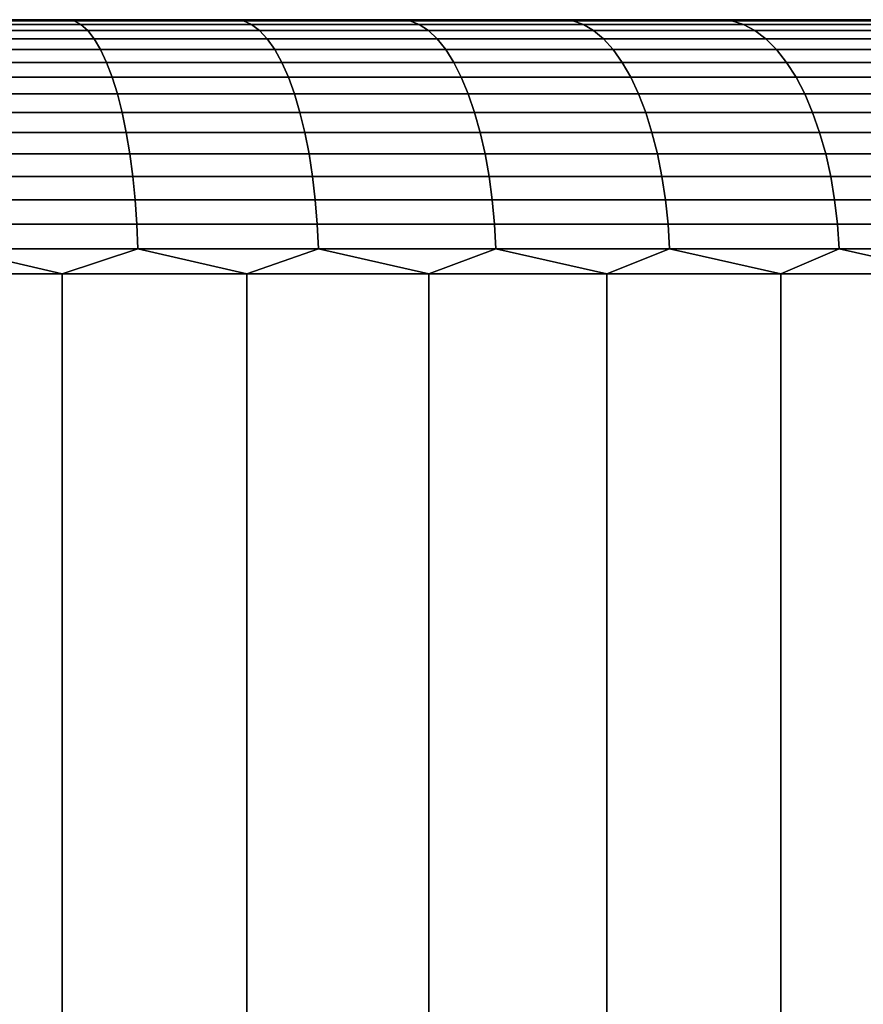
# Model space of a CAD drawing. Header units: metres. Extents: x -109 to 109, y -342 to 66.
# Tile 217 of 256: x 80.09 to 83.41, y 18.12 to 22. Entities that reach past the tile are written whole.
import ezdxf

# ---------------------------------------------------------------- set-up
doc = ezdxf.new("R2010")
doc.units = ezdxf.units.M
doc.layers.add('solid_K_24_62_16_000B91', color=7, linetype='CONTINUOUS')

msp = doc.modelspace()

# ---------------------------------------------------------------- linework, layer by layer
at = {"layer": 'solid_K_24_62_16_000B91'}
for points in [[(89.981125, 22, -0.713614), (63.004696, 22, -0.356733), (63, 22), (89.9953, 22, -0.356733)], [(63.004696, 22, 0.356733), (90, 22), (89.9953, 22, -0.356733), (63, 22)], [(89.957466, 22, -1.070775), (63.018879, 22, -0.713614), (63.004696, 22, -0.356733), (89.981125, 22, -0.713614)], [(63.018879, 22, 0.713614), (89.9953, 22, 0.356733), (90, 22), (63.004696, 22, 0.356733)], [(89.924301, 22, -1.427599), (63.042534, 22, -1.070775), (63.018879, 22, -0.713614), (89.957466, 22, -1.070775)], [(63.042534, 22, 1.070775), (89.981125, 22, 0.713614), (89.9953, 22, 0.356733), (63.018879, 22, 0.713614)], [(89.881607, 22, -1.783965), (63.075699, 22, -1.427599), (63.042534, 22, -1.070775), (89.924301, 22, -1.427599)], [(63.075699, 22, 1.427599), (89.957466, 22, 1.070775), (89.981125, 22, 0.713614), (63.042534, 22, 1.070775)], [(89.829414, 22, -2.139295), (63.118389, 22, -1.783965), (63.075699, 22, -1.427599), (89.881607, 22, -1.783965)], [(63.118389, 22, 1.783965), (89.924301, 22, 1.427599), (89.957466, 22, 1.070775), (63.075699, 22, 1.427599)], [(89.767723, 22, -2.493508), (63.170586, 22, -2.139295), (63.118389, 22, -1.783965), (89.829414, 22, -2.139295)], [(63.170586, 22, 2.139295), (89.881607, 22, 1.783965), (89.924301, 22, 1.427599), (63.118389, 22, 1.783965)], [(89.696594, 22, -2.846016), (63.232281, 22, -2.493508), (63.170586, 22, -2.139295), (89.767723, 22, -2.493508)], [(63.232281, 22, 2.493508), (89.829414, 22, 2.139295), (89.881607, 22, 1.783965), (63.170586, 22, 2.139295)], [(89.616058, 22, -3.196723), (63.303406, 22, -2.846016), (63.232281, 22, -2.493508), (89.696594, 22, -2.846016)], [(63.303406, 22, 2.846016), (89.767723, 22, 2.493508), (89.829414, 22, 2.139295), (63.232281, 22, 2.493508)], [(89.526215, 22, -3.545088), (63.383942, 22, -3.196723), (63.303406, 22, -2.846016), (89.616058, 22, -3.196723)], [(63.383942, 22, 3.196723), (89.696594, 22, 2.846016), (89.767723, 22, 2.493508), (63.303406, 22, 2.846016)], [(89.427124, 22, -3.890957), (63.473785, 22, -3.545088), (63.383942, 22, -3.196723), (89.526215, 22, -3.545088)], [(63.473785, 22, 3.545088), (89.616058, 22, 3.196723), (89.696594, 22, 2.846016), (63.383942, 22, 3.196723)], [(89.318893, 22, -4.233901), (63.57288, 22, -3.890957), (63.473785, 22, -3.545088), (89.427124, 22, -3.890957)], [(63.57288, 22, 3.890957), (89.526215, 22, 3.545088), (89.616058, 22, 3.196723), (63.473785, 22, 3.545088)], [(89.201607, 22, -4.573744), (63.681107, 22, -4.233901), (63.57288, 22, -3.890957), (89.318893, 22, -4.233901)], [(63.681107, 22, 4.233901), (89.427124, 22, 3.890957), (89.526215, 22, 3.545088), (63.57288, 22, 3.890957)], [(89.075333, 22, -4.910286), (63.798389, 22, -4.573744), (63.681107, 22, -4.233901), (89.201607, 22, -4.573744)], [(63.798389, 22, 4.573744), (89.318893, 22, 4.233901), (89.427124, 22, 3.890957), (63.681107, 22, 4.233901)], [(88.940186, 22, -5.243268), (63.924664, 22, -4.910286), (63.798389, 22, -4.573744), (89.075333, 22, -4.910286)], [(63.924664, 22, 4.910286), (89.201607, 22, 4.573744), (89.318893, 22, 4.233901), (63.798389, 22, 4.573744)], [(88.796181, 22, -5.572597), (64.059814, 22, -5.243268), (63.924664, 22, -4.910286), (88.940186, 22, -5.243268)], [(64.059814, 22, 5.243268), (89.075333, 22, 4.910286), (89.201607, 22, 4.573744), (63.924664, 22, 4.910286)], [(88.643486, 22, -5.897942), (64.203819, 22, -5.572597), (64.059814, 22, -5.243268), (88.796181, 22, -5.572597)], [(64.203819, 22, 5.572597), (88.940186, 22, 5.243268), (89.075333, 22, 4.910286), (64.059814, 22, 5.243268)], [(88.482109, 22, -6.219251), (64.356514, 22, -5.897942), (64.203819, 22, -5.572597), (88.643486, 22, -5.897942)], [(64.356514, 22, 5.897942), (88.796181, 22, 5.572597), (88.940186, 22, 5.243268), (64.203819, 22, 5.572597)], [(88.312248, 22, -6.536106), (64.517891, 22, -6.219251), (64.356514, 22, -5.897942), (88.482109, 22, -6.219251)], [(64.517891, 22, 6.219251), (88.643486, 22, 5.897942), (88.796181, 22, 5.572597), (64.356514, 22, 5.897942)], [(88.133949, 22, -6.848449), (64.687752, 22, -6.536106), (64.517891, 22, -6.219251), (88.312248, 22, -6.536106)], [(64.687752, 22, 6.536106), (88.482109, 22, 6.219251), (88.643486, 22, 5.897942), (64.517891, 22, 6.219251)], [(87.947426, 22, -7.155867), (64.866051, 22, -6.848449), (64.687752, 22, -6.536106), (88.133949, 22, -6.848449)], [(64.866051, 22, 6.848449), (88.312248, 22, 6.536106), (88.482109, 22, 6.219251), (64.687752, 22, 6.536106)], [(87.752739, 22, -7.458269), (65.052574, 22, -7.155867), (64.866051, 22, -6.848449), (87.947426, 22, -7.155867)], [(65.052574, 22, 7.155867), (88.133949, 22, 6.848449), (88.312248, 22, 6.536106), (64.866051, 22, 6.848449)], [(87.550117, 22, -7.755315), (65.247261, 22, -7.458269), (65.052574, 22, -7.155867), (87.752739, 22, -7.458269)], [(65.247261, 22, 7.458269), (87.947426, 22, 7.155867), (88.133949, 22, 6.848449), (65.052574, 22, 7.155867)], [(87.339653, 22, -8.046859), (65.449883, 22, -7.755315), (65.247261, 22, -7.458269), (87.550117, 22, -7.755315)], [(65.449883, 22, 7.755315), (87.752739, 22, 7.458269), (87.947426, 22, 7.155867), (65.247261, 22, 7.458269)], [(87.121506, 22, -8.332685), (65.660347, 22, -8.046859), (65.449883, 22, -7.755315), (87.339653, 22, -8.046859)], [(65.660347, 22, 8.046859), (87.550117, 22, 7.755315), (87.752739, 22, 7.458269), (65.449883, 22, 7.755315)], [(86.895851, 22, -8.612562), (65.878494, 22, -8.332685), (65.660347, 22, -8.046859), (87.121506, 22, -8.332685)], [(65.878494, 22, 8.332685), (87.339653, 22, 8.046859), (87.550117, 22, 7.755315), (65.660347, 22, 8.046859)], [(86.662788, 22, -8.886374), (66.104149, 22, -8.612562), (65.878494, 22, -8.332685), (86.895851, 22, -8.612562)], [(66.104149, 22, 8.612562), (87.121506, 22, 8.332685), (87.339653, 22, 8.046859), (65.878494, 22, 8.332685)], [(86.662788, 22, -8.886374), (66.337212, 22, -8.886374), (66.104149, 22, -8.612562)], [(66.337212, 22, 8.886374), (86.895851, 22, 8.612562), (87.121506, 22, 8.332685), (66.104149, 22, 8.612562)], [(86.422569, 22, -9.153826), (66.577431, 22, -9.153826), (66.337212, 22, -8.886374)], [(86.662788, 22, -8.886374), (86.422569, 22, -9.153826), (66.337212, 22, -8.886374)], [(66.337212, 22, 8.886374), (86.662788, 22, 8.886374), (86.895851, 22, 8.612562)], [(66.337212, 22, 8.886374), (66.577431, 22, 9.153826), (86.662788, 22, 8.886374)], [(86.175247, 22, -9.414858), (66.824753, 22, -9.414858), (66.577431, 22, -9.153826)], [(86.422569, 22, -9.153826), (86.175247, 22, -9.414858), (66.577431, 22, -9.153826)], [(66.577431, 22, 9.153826), (86.422569, 22, 9.153826), (86.662788, 22, 8.886374)], [(66.577431, 22, 9.153826), (66.824753, 22, 9.414858), (86.422569, 22, 9.153826)], [(85.92112, 22, -9.669148), (67.07888, 22, -9.669148), (66.824753, 22, -9.414858)], [(86.175247, 22, -9.414858), (85.92112, 22, -9.669148), (66.824753, 22, -9.414858)], [(66.824753, 22, 9.414858), (86.175247, 22, 9.414858), (86.422569, 22, 9.153826)], [(66.824753, 22, 9.414858), (67.07888, 22, 9.669148), (86.175247, 22, 9.414858)], [(85.66024, 22, -9.916654), (67.33976, 22, -9.916654), (67.07888, 22, -9.669148)], [(85.92112, 22, -9.669148), (85.66024, 22, -9.916654), (67.07888, 22, -9.669148)], [(67.07888, 22, 9.669148), (85.92112, 22, 9.669148), (86.175247, 22, 9.414858)], [(67.07888, 22, 9.669148), (67.33976, 22, 9.916654), (85.92112, 22, 9.669148)], [(85.392921, 22, -10.157063), (67.607079, 22, -10.157063), (67.33976, 22, -9.916654)], [(85.66024, 22, -9.916654), (85.392921, 22, -10.157063), (67.33976, 22, -9.916654)], [(67.33976, 22, 9.916654), (85.66024, 22, 9.916654), (85.92112, 22, 9.669148)], [(67.33976, 22, 9.916654), (67.607079, 22, 10.157063), (85.66024, 22, 9.916654)], [(85.11924, 22, -10.390321), (67.88076, 22, -10.390321), (67.607079, 22, -10.157063)], [(85.392921, 22, -10.157063), (85.11924, 22, -10.390321), (67.607079, 22, -10.157063)], [(67.607079, 22, 10.157063), (85.392921, 22, 10.157063), (85.66024, 22, 9.916654)], [(67.607079, 22, 10.157063), (67.88076, 22, 10.390321), (85.392921, 22, 10.157063)], [(84.839485, 22, -10.616163), (68.160515, 22, -10.616163), (67.88076, 22, -10.390321)], [(85.11924, 22, -10.390321), (84.839485, 22, -10.616163), (67.88076, 22, -10.390321)], [(67.88076, 22, 10.390321), (85.11924, 22, 10.390321), (85.392921, 22, 10.157063)], [(67.88076, 22, 10.390321), (68.160515, 22, 10.616163), (85.11924, 22, 10.390321)], [(84.553795, 22, -10.8345), (68.446205, 22, -10.8345), (68.160515, 22, -10.616163)], [(84.839485, 22, -10.616163), (84.553795, 22, -10.8345), (68.160515, 22, -10.616163)], [(68.160515, 22, 10.616163), (84.839485, 22, 10.616163), (85.11924, 22, 10.390321)], [(68.160515, 22, 10.616163), (68.446205, 22, 10.8345), (84.839485, 22, 10.616163)], [(84.262398, 22, -11.04514), (68.737602, 22, -11.04514), (68.446205, 22, -10.8345)], [(84.553795, 22, -10.8345), (84.262398, 22, -11.04514), (68.446205, 22, -10.8345)], [(68.446205, 22, 10.8345), (84.553795, 22, 10.8345), (84.839485, 22, 10.616163)], [(68.446205, 22, 10.8345), (68.737602, 22, 11.04514), (84.553795, 22, 10.8345)], [(83.965515, 22, -11.247938), (69.034485, 22, -11.247938), (68.737602, 22, -11.04514)], [(84.262398, 22, -11.04514), (83.965515, 22, -11.247938), (68.737602, 22, -11.04514)], [(68.737602, 22, 11.04514), (84.262398, 22, 11.04514), (84.553795, 22, 10.8345)], [(68.737602, 22, 11.04514), (69.034485, 22, 11.247938), (84.262398, 22, 11.04514)], [(83.663292, 22, -11.442779), (69.336708, 22, -11.442779), (69.034485, 22, -11.247938)], [(83.965515, 22, -11.247938), (83.663292, 22, -11.442779), (69.034485, 22, -11.247938)], [(69.034485, 22, 11.247938), (83.965515, 22, 11.247938), (84.262398, 22, 11.04514)], [(69.034485, 22, 11.247938), (69.336708, 22, 11.442779), (83.965515, 22, 11.247938)], [(83.356049, 22, -11.62947), (69.643951, 22, -11.62947), (69.336708, 22, -11.442779)], [(83.663292, 22, -11.442779), (83.356049, 22, -11.62947), (69.336708, 22, -11.442779)], [(69.336708, 22, 11.442779), (83.663292, 22, 11.442779), (83.965515, 22, 11.247938)], [(69.336708, 22, 11.442779), (69.643951, 22, 11.62947), (83.663292, 22, 11.442779)], [(83.043869, 22, -11.807952), (69.956131, 22, -11.807952), (69.643951, 22, -11.62947)], [(83.356049, 22, -11.62947), (83.043869, 22, -11.807952), (69.643951, 22, -11.62947)], [(69.643951, 22, 11.62947), (83.356049, 22, 11.62947), (83.663292, 22, 11.442779)], [(69.643951, 22, 11.62947), (69.956131, 22, 11.807952), (83.356049, 22, 11.62947)], [(82.727127, 22, -11.978015), (70.272873, 22, -11.978015), (69.956131, 22, -11.807952)], [(83.043869, 22, -11.807952), (82.727127, 22, -11.978015), (69.956131, 22, -11.807952)], [(69.956131, 22, 11.807952), (83.043869, 22, 11.807952), (83.356049, 22, 11.62947)], [(69.956131, 22, 11.807952), (70.272873, 22, 11.978015), (83.043869, 22, 11.807952)], [(82.405884, 22, -12.139627), (70.594116, 22, -12.139627), (70.272873, 22, -11.978015)], [(82.727127, 22, -11.978015), (82.405884, 22, -12.139627), (70.272873, 22, -11.978015)], [(70.272873, 22, 11.978015), (82.727127, 22, 11.978015), (83.043869, 22, 11.807952)], [(70.272873, 22, 11.978015), (70.594116, 22, 12.139627), (82.727127, 22, 11.978015)], [(82.080536, 22, -12.292583), (70.919464, 22, -12.292583), (70.594116, 22, -12.139627)], [(82.405884, 22, -12.139627), (82.080536, 22, -12.292583), (70.594116, 22, -12.139627)], [(70.594116, 22, 12.139627), (82.405884, 22, 12.139627), (82.727127, 22, 11.978015)], [(70.594116, 22, 12.139627), (70.919464, 22, 12.292583), (82.405884, 22, 12.139627)], [(81.751144, 22, -12.436859), (71.248856, 22, -12.436859), (70.919464, 22, -12.292583)], [(82.080536, 22, -12.292583), (81.751144, 22, -12.436859), (70.919464, 22, -12.292583)], [(70.919464, 22, 12.292583), (82.080536, 22, 12.292583), (82.405884, 22, 12.139627)], [(70.919464, 22, 12.292583), (71.248856, 22, 12.436859), (82.080536, 22, 12.292583)], [(81.418098, 22, -12.57228), (71.581902, 22, -12.57228), (71.248856, 22, -12.436859)], [(81.751144, 22, -12.436859), (81.418098, 22, -12.57228), (71.248856, 22, -12.436859)], [(71.248856, 22, 12.436859), (81.751144, 22, 12.436859), (82.080536, 22, 12.292583)], [(71.248856, 22, 12.436859), (71.581902, 22, 12.57228), (81.751144, 22, 12.436859)], [(81.08152, 22, -12.698807), (71.91848, 22, -12.698807), (71.581902, 22, -12.57228)], [(81.418098, 22, -12.57228), (81.08152, 22, -12.698807), (71.581902, 22, -12.57228)], [(71.581902, 22, 12.57228), (81.418098, 22, 12.57228), (81.751144, 22, 12.436859)], [(71.581902, 22, 12.57228), (71.91848, 22, 12.698807), (81.418098, 22, 12.57228)], [(80.741714, 22, -12.81631), (72.258286, 22, -12.81631), (71.91848, 22, -12.698807)], [(81.08152, 22, -12.698807), (80.741714, 22, -12.81631), (71.91848, 22, -12.698807)], [(71.91848, 22, 12.698807), (81.08152, 22, 12.698807), (81.418098, 22, 12.57228)], [(71.91848, 22, 12.698807), (72.258286, 22, 12.81631), (81.08152, 22, 12.698807)], [(80.398903, 22, -12.924726), (72.601097, 22, -12.924726), (72.258286, 22, -12.81631)], [(80.741714, 22, -12.81631), (80.398903, 22, -12.924726), (72.258286, 22, -12.81631)], [(72.258286, 22, 12.81631), (80.741714, 22, 12.81631), (81.08152, 22, 12.698807)], [(72.258286, 22, 12.81631), (72.601097, 22, 12.924726), (80.741714, 22, 12.81631)], [(80.398903, 22, -12.924726), (80.053299, 22, -13.023979), (72.601097, 22, -12.924726)], [(72.601097, 22, 12.924726), (80.398903, 22, 12.924726), (80.741714, 22, 12.81631)], [(72.601097, 22, 12.924726), (72.946701, 22, 13.023979), (80.398903, 22, 12.924726)], [(72.946701, 22, 13.023979), (80.053299, 22, 13.023979), (80.398903, 22, 12.924726)], [(80.300072, 21.995319, -13.054821), (79.622986, 21.995319, -13.233134), (80.053299, 22, -13.023979)], [(79.622986, 21.995319, 13.233134), (80.300072, 21.995319, 13.054821), (79.705223, 22, 13.113983)], [(79.645309, 21.981033, 13.327725), (80.327232, 21.981033, 13.148137), (80.300072, 21.995319, 13.054821), (79.622986, 21.995319, 13.233134)], [(80.327232, 21.981033, -13.148137), (79.645309, 21.981033, -13.327725), (79.622986, 21.995319, -13.233134), (80.300072, 21.995319, -13.054821)], [(79.667198, 21.957281, 13.420495), (80.353874, 21.957281, 13.239657), (80.327232, 21.981033, 13.148137), (79.645309, 21.981033, 13.327725)], [(80.353874, 21.957281, -13.239657), (79.667198, 21.957281, -13.420495), (79.645309, 21.981033, -13.327725), (80.327232, 21.981033, -13.148137)], [(80.300072, 21.995319, 13.054821), (80.053299, 22, 13.023979), (79.705223, 22, 13.113983)], [(80.300072, 21.995319, -13.054821), (80.053299, 22, -13.023979), (80.398903, 22, -12.924726)], [(80.300072, 21.995319, 13.054821), (80.398903, 22, 12.924726), (80.053299, 22, 13.023979)], [(80.300072, 21.995319, -13.054821), (80.398903, 22, -12.924726), (80.741714, 22, -12.81631)], [(80.967079, 21.995319, -12.841888), (80.300072, 21.995319, -13.054821), (80.741714, 22, -12.81631)], [(80.300072, 21.995319, 13.054821), (80.967079, 21.995319, 12.841888), (80.398903, 22, 12.924726)], [(80.327232, 21.981033, 13.148137), (80.999008, 21.981033, 12.933682), (80.967079, 21.995319, 12.841888), (80.300072, 21.995319, 13.054821)], [(80.999008, 21.981033, -12.933682), (80.327232, 21.981033, -13.148137), (80.300072, 21.995319, -13.054821), (80.967079, 21.995319, -12.841888)], [(80.353874, 21.957281, 13.239657), (81.030319, 21.957281, 13.02371), (80.999008, 21.981033, 12.933682), (80.327232, 21.981033, 13.148137)], [(81.030319, 21.957281, -13.02371), (80.353874, 21.957281, -13.239657), (80.327232, 21.981033, -13.148137), (80.999008, 21.981033, -12.933682)], [(80.967079, 21.995319, 12.841888), (80.741714, 22, 12.81631), (80.398903, 22, 12.924726)], [(80.967079, 21.995319, -12.841888), (80.741714, 22, -12.81631), (81.08152, 22, -12.698807)], [(80.967079, 21.995319, 12.841888), (81.08152, 22, 12.698807), (80.741714, 22, 12.81631)], [(80.967079, 21.995319, -12.841888), (81.08152, 22, -12.698807), (81.418098, 22, -12.57228)], [(81.622238, 21.995319, -12.594902), (80.967079, 21.995319, -12.841888), (81.418098, 22, -12.57228)], [(80.967079, 21.995319, 12.841888), (81.622238, 21.995319, 12.594902), (81.08152, 22, 12.698807)], [(80.999008, 21.981033, 12.933682), (81.658852, 21.981033, 12.684931), (81.622238, 21.995319, 12.594902), (80.967079, 21.995319, 12.841888)], [(81.658852, 21.981033, -12.684931), (80.999008, 21.981033, -12.933682), (80.967079, 21.995319, -12.841888), (81.622238, 21.995319, -12.594902)], [(81.030319, 21.957281, 13.02371), (81.694763, 21.957281, 12.773227), (81.658852, 21.981033, 12.684931), (80.999008, 21.981033, 12.933682)], [(81.694763, 21.957281, -12.773227), (81.030319, 21.957281, -13.02371), (80.999008, 21.981033, -12.933682), (81.658852, 21.981033, -12.684931)], [(81.622238, 21.995319, 12.594902), (81.418098, 22, 12.57228), (81.08152, 22, 12.698807)], [(81.622238, 21.995319, -12.594902), (81.418098, 22, -12.57228), (81.751144, 22, -12.436859)], [(81.622238, 21.995319, 12.594902), (81.751144, 22, 12.436859), (81.418098, 22, 12.57228)], [(81.622238, 21.995319, -12.594902), (81.751144, 22, -12.436859), (82.080536, 22, -12.292583)], [(82.263817, 21.995319, -12.314516), (81.622238, 21.995319, -12.594902), (82.080536, 22, -12.292583)], [(81.622238, 21.995319, 12.594902), (82.263817, 21.995319, 12.314516), (81.751144, 22, 12.436859)], [(81.658852, 21.981033, 12.684931), (82.305016, 21.981033, 12.40254), (82.263817, 21.995319, 12.314516), (81.622238, 21.995319, 12.594902)], [(82.305016, 21.981033, -12.40254), (81.658852, 21.981033, -12.684931), (81.622238, 21.995319, -12.594902), (82.263817, 21.995319, -12.314516)], [(81.694763, 21.957281, 12.773227), (82.345421, 21.957281, 12.488871), (82.305016, 21.981033, 12.40254), (81.658852, 21.981033, 12.684931)], [(82.345421, 21.957281, -12.488871), (81.694763, 21.957281, -12.773227), (81.658852, 21.981033, -12.684931), (82.305016, 21.981033, -12.40254)], [(82.263817, 21.995319, 12.314516), (82.080536, 22, 12.292583), (81.751144, 22, 12.436859)], [(82.263817, 21.995319, -12.314516), (82.080536, 22, -12.292583), (82.405884, 22, -12.139627)], [(82.263817, 21.995319, 12.314516), (82.405884, 22, 12.139627), (82.080536, 22, 12.292583)], [(82.263817, 21.995319, -12.314516), (82.405884, 22, -12.139627), (82.727127, 22, -11.978015)], [(82.890106, 21.995319, -12.001474), (82.263817, 21.995319, -12.314516), (82.727127, 22, -11.978015)], [(82.263817, 21.995319, 12.314516), (82.890106, 21.995319, 12.001474), (82.405884, 22, 12.139627)], [(82.305016, 21.981033, 12.40254), (82.935783, 21.981033, 12.087261), (82.890106, 21.995319, 12.001474), (82.263817, 21.995319, 12.314516)], [(82.935783, 21.981033, -12.087261), (82.305016, 21.981033, -12.40254), (82.263817, 21.995319, -12.314516), (82.890106, 21.995319, -12.001474)], [(82.345421, 21.957281, 12.488871), (82.980583, 21.957281, 12.171396), (82.935783, 21.981033, 12.087261), (82.305016, 21.981033, 12.40254)], [(82.980583, 21.957281, -12.171396), (82.345421, 21.957281, -12.488871), (82.305016, 21.981033, -12.40254), (82.935783, 21.981033, -12.087261)], [(82.890106, 21.995319, 12.001474), (82.727127, 22, 11.978015), (82.405884, 22, 12.139627)], [(82.890106, 21.995319, -12.001474), (82.727127, 22, -11.978015), (83.043869, 22, -11.807952)], [(82.890106, 21.995319, 12.001474), (83.043869, 22, 11.807952), (82.727127, 22, 11.978015)], [(82.890106, 21.995319, -12.001474), (83.043869, 22, -11.807952), (83.356049, 22, -11.62947)], [(83.499458, 21.995319, -11.656607), (82.890106, 21.995319, -12.001474), (83.356049, 22, -11.62947)], [(82.890106, 21.995319, 12.001474), (83.499458, 21.995319, 11.656607), (83.043869, 22, 11.807952)], [(82.935783, 21.981033, 12.087261), (83.549492, 21.981033, 11.739928), (83.499458, 21.995319, 11.656607), (82.890106, 21.995319, 12.001474)], [(83.549492, 21.981033, -11.739928), (82.935783, 21.981033, -12.087261), (82.890106, 21.995319, -12.001474), (83.499458, 21.995319, -11.656607)], [(82.980583, 21.957281, 12.171396), (83.598557, 21.957281, 11.821646), (83.549492, 21.981033, 11.739928), (82.935783, 21.981033, 12.087261)], [(83.598557, 21.957281, -11.821646), (82.980583, 21.957281, -12.171396), (82.935783, 21.981033, -12.087261), (83.549492, 21.981033, -11.739928)], [(83.499458, 21.995319, 11.656607), (83.356049, 22, 11.62947), (83.043869, 22, 11.807952)], [(83.499458, 21.995319, -11.656607), (83.356049, 22, -11.62947), (83.663292, 22, -11.442779)], [(83.499458, 21.995319, 11.656607), (83.663292, 22, 11.442779), (83.356049, 22, 11.62947)], [(79.688454, 21.924292, 13.51055), (80.37973, 21.924292, 13.328499), (80.353874, 21.957281, 13.239657), (79.667198, 21.957281, 13.420495)], [(80.37973, 21.924292, -13.328499), (79.688454, 21.924292, -13.51055), (79.667198, 21.957281, -13.420495), (80.353874, 21.957281, -13.239657)], [(80.37973, 21.924292, 13.328499), (81.060722, 21.924292, 13.111102), (81.030319, 21.957281, 13.02371), (80.353874, 21.957281, 13.239657)], [(81.060722, 21.924292, -13.111102), (80.37973, 21.924292, -13.328499), (80.353874, 21.957281, -13.239657), (81.030319, 21.957281, -13.02371)], [(81.060722, 21.924292, 13.111102), (81.729622, 21.924292, 12.858938), (81.694763, 21.957281, 12.773227), (81.030319, 21.957281, 13.02371)], [(81.729622, 21.924292, -12.858938), (81.060722, 21.924292, -13.111102), (81.030319, 21.957281, -13.02371), (81.694763, 21.957281, -12.773227)], [(81.729622, 21.924292, 12.858938), (82.384644, 21.924292, 12.572674), (82.345421, 21.957281, 12.488871), (81.694763, 21.957281, 12.773227)], [(82.384644, 21.924292, -12.572674), (81.729622, 21.924292, -12.858938), (81.694763, 21.957281, -12.773227), (82.345421, 21.957281, -12.488871)], [(82.384644, 21.924292, 12.572674), (83.024071, 21.924292, 12.25307), (82.980583, 21.957281, 12.171396), (82.345421, 21.957281, 12.488871)], [(83.024071, 21.924292, -12.25307), (82.384644, 21.924292, -12.572674), (82.345421, 21.957281, -12.488871), (82.980583, 21.957281, -12.171396)], [(83.024071, 21.924292, 12.25307), (83.646194, 21.924292, 11.900972), (83.598557, 21.957281, 11.821646), (82.980583, 21.957281, 12.171396)], [(83.646194, 21.924292, -11.900972), (83.024071, 21.924292, -12.25307), (82.980583, 21.957281, -12.171396), (83.598557, 21.957281, -11.821646)], [(79.708862, 21.882383, 13.59702), (80.404564, 21.882383, 13.413803), (80.37973, 21.924292, 13.328499), (79.688454, 21.924292, 13.51055)], [(80.404564, 21.882383, -13.413803), (79.708862, 21.882383, -13.59702), (79.688454, 21.924292, -13.51055), (80.37973, 21.924292, -13.328499)], [(80.404564, 21.882383, 13.413803), (81.089912, 21.882383, 13.195016), (81.060722, 21.924292, 13.111102), (80.37973, 21.924292, 13.328499)], [(81.089912, 21.882383, -13.195016), (80.404564, 21.882383, -13.413803), (80.37973, 21.924292, -13.328499), (81.060722, 21.924292, -13.111102)], [(81.089912, 21.882383, 13.195016), (81.763092, 21.882383, 12.941237), (81.729622, 21.924292, 12.858938), (81.060722, 21.924292, 13.111102)], [(81.763092, 21.882383, -12.941237), (81.089912, 21.882383, -13.195016), (81.060722, 21.924292, -13.111102), (81.729622, 21.924292, -12.858938)], [(81.763092, 21.882383, 12.941237), (82.42231, 21.882383, 12.653141), (82.384644, 21.924292, 12.572674), (81.729622, 21.924292, 12.858938)], [(82.42231, 21.882383, -12.653141), (81.763092, 21.882383, -12.941237), (81.729622, 21.924292, -12.858938), (82.384644, 21.924292, -12.572674)], [(82.42231, 21.882383, 12.653141), (83.065826, 21.882383, 12.331491), (83.024071, 21.924292, 12.25307), (82.384644, 21.924292, 12.572674)], [(83.065826, 21.882383, -12.331491), (82.42231, 21.882383, -12.653141), (82.384644, 21.924292, -12.572674), (83.024071, 21.924292, -12.25307)], [(83.065826, 21.882383, 12.331491), (83.691925, 21.882383, 11.97714), (83.646194, 21.924292, 11.900972), (83.024071, 21.924292, 12.25307)], [(83.691925, 21.882383, -11.97714), (83.065826, 21.882383, -12.331491), (83.024071, 21.924292, -12.25307), (83.646194, 21.924292, -11.900972)], [(79.728226, 21.831961, 13.67907), (80.428123, 21.831961, 13.494748), (80.404564, 21.882383, 13.413803), (79.708862, 21.882383, 13.59702)], [(80.428123, 21.831961, -13.494748), (79.728226, 21.831961, -13.67907), (79.708862, 21.882383, -13.59702), (80.404564, 21.882383, -13.413803)], [(80.428123, 21.831961, 13.494748), (81.117607, 21.831961, 13.274641), (81.089912, 21.882383, 13.195016), (80.404564, 21.882383, 13.413803)], [(81.117607, 21.831961, -13.274641), (80.428123, 21.831961, -13.494748), (80.404564, 21.882383, -13.413803), (81.089912, 21.882383, -13.195016)], [(81.117607, 21.831961, 13.274641), (81.794846, 21.831961, 13.019331), (81.763092, 21.882383, 12.941237), (81.089912, 21.882383, 13.195016)], [(81.794846, 21.831961, -13.019331), (81.117607, 21.831961, -13.274641), (81.089912, 21.882383, -13.195016), (81.763092, 21.882383, -12.941237)], [(81.794846, 21.831961, 13.019331), (82.458046, 21.831961, 12.729496), (82.42231, 21.882383, 12.653141), (81.763092, 21.882383, 12.941237)], [(82.458046, 21.831961, -12.729496), (81.794846, 21.831961, -13.019331), (81.763092, 21.882383, -12.941237), (82.42231, 21.882383, -12.653141)], [(82.458046, 21.831961, 12.729496), (83.105446, 21.831961, 12.405905), (83.065826, 21.882383, 12.331491), (82.42231, 21.882383, 12.653141)], [(83.105446, 21.831961, -12.405905), (82.458046, 21.831961, -12.729496), (82.42231, 21.882383, -12.653141), (83.065826, 21.882383, -12.331491)], [(83.105446, 21.831961, 12.405905), (83.735329, 21.831961, 12.049416), (83.691925, 21.882383, 11.97714), (83.065826, 21.882383, 12.331491)], [(83.735329, 21.831961, -12.049416), (83.105446, 21.831961, -12.405905), (83.065826, 21.882383, -12.331491), (83.691925, 21.882383, -11.97714)], [(79.746361, 21.773508, 13.75591), (80.450188, 21.773508, 13.570553), (80.428123, 21.831961, 13.494748), (79.728226, 21.831961, 13.67907)], [(80.450188, 21.773508, -13.570553), (79.746361, 21.773508, -13.75591), (79.728226, 21.831961, -13.67907), (80.428123, 21.831961, -13.494748)], [(80.450188, 21.773508, 13.570553), (81.143547, 21.773508, 13.349209), (81.117607, 21.831961, 13.274641), (80.428123, 21.831961, 13.494748)], [(81.143547, 21.773508, -13.349209), (80.450188, 21.773508, -13.570553), (80.428123, 21.831961, -13.494748), (81.117607, 21.831961, -13.274641)], [(81.143547, 21.773508, 13.349209), (81.824593, 21.773508, 13.092464), (81.794846, 21.831961, 13.019331), (81.117607, 21.831961, 13.274641)], [(81.824593, 21.773508, -13.092464), (81.143547, 21.773508, -13.349209), (81.117607, 21.831961, -13.274641), (81.794846, 21.831961, -13.019331)], [(81.824593, 21.773508, 13.092464), (82.491516, 21.773508, 12.801002), (82.458046, 21.831961, 12.729496), (81.794846, 21.831961, 13.019331)], [(82.491516, 21.773508, -12.801002), (81.824593, 21.773508, -13.092464), (81.794846, 21.831961, -13.019331), (82.458046, 21.831961, -12.729496)], [(82.491516, 21.773508, 12.801002), (83.142548, 21.773508, 12.475594), (83.105446, 21.831961, 12.405905), (82.458046, 21.831961, 12.729496)], [(83.142548, 21.773508, -12.475594), (82.491516, 21.773508, -12.801002), (82.458046, 21.831961, -12.729496), (83.105446, 21.831961, -12.405905)], [(83.142548, 21.773508, 12.475594), (83.77597, 21.773508, 12.117102), (83.735329, 21.831961, 12.049416), (83.105446, 21.831961, 12.405905)], [(83.77597, 21.773508, -12.117102), (83.142548, 21.773508, -12.475594), (83.105446, 21.831961, -12.405905), (83.735329, 21.831961, -12.049416)], [(79.763084, 21.707592, 13.826797), (80.470543, 21.707592, 13.640485), (80.450188, 21.773508, 13.570553), (79.746361, 21.773508, 13.75591)], [(80.470543, 21.707592, -13.640485), (79.763084, 21.707592, -13.826797), (79.746361, 21.773508, -13.75591), (80.450188, 21.773508, -13.570553)], [(80.470543, 21.707592, 13.640485), (81.16748, 21.707592, 13.418), (81.143547, 21.773508, 13.349209), (80.450188, 21.773508, 13.570553)], [(81.16748, 21.707592, -13.418), (80.470543, 21.707592, -13.640485), (80.450188, 21.773508, -13.570553), (81.143547, 21.773508, -13.349209)], [(81.16748, 21.707592, 13.418), (81.852028, 21.707592, 13.159933), (81.824593, 21.773508, 13.092464), (81.143547, 21.773508, 13.349209)], [(81.852028, 21.707592, -13.159933), (81.16748, 21.707592, -13.418), (81.143547, 21.773508, -13.349209), (81.824593, 21.773508, -13.092464)], [(81.852028, 21.707592, 13.159933), (82.522392, 21.707592, 12.866968), (82.491516, 21.773508, 12.801002), (81.824593, 21.773508, 13.092464)], [(82.522392, 21.707592, -12.866968), (81.852028, 21.707592, -13.159933), (81.824593, 21.773508, -13.092464), (82.491516, 21.773508, -12.801002)], [(82.522392, 21.707592, 12.866968), (83.176781, 21.707592, 12.539883), (83.142548, 21.773508, 12.475594), (82.491516, 21.773508, 12.801002)], [(83.176781, 21.707592, -12.539883), (82.522392, 21.707592, -12.866968), (82.491516, 21.773508, -12.801002), (83.142548, 21.773508, -12.475594)], [(83.176781, 21.707592, 12.539883), (83.813469, 21.707592, 12.179543), (83.77597, 21.773508, 12.117102), (83.142548, 21.773508, 12.475594)], [(83.813469, 21.707592, -12.179543), (83.176781, 21.707592, -12.539883), (83.142548, 21.773508, -12.475594), (83.77597, 21.773508, -12.117102)], [(79.778252, 21.634848, 13.891048), (80.488998, 21.634848, 13.70387), (80.470543, 21.707592, 13.640485), (79.763084, 21.707592, 13.826797)], [(80.488998, 21.634848, -13.70387), (79.778252, 21.634848, -13.891048), (79.763084, 21.707592, -13.826797), (80.470543, 21.707592, -13.640485)], [(80.488998, 21.634848, 13.70387), (81.189163, 21.634848, 13.480351), (81.16748, 21.707592, 13.418), (80.470543, 21.707592, 13.640485)], [(81.189163, 21.634848, -13.480351), (80.488998, 21.634848, -13.70387), (80.470543, 21.707592, -13.640485), (81.16748, 21.707592, -13.418)], [(81.189163, 21.634848, 13.480351), (81.8769, 21.634848, 13.221086), (81.852028, 21.707592, 13.159933), (81.16748, 21.707592, 13.418)], [(81.8769, 21.634848, -13.221086), (81.189163, 21.634848, -13.480351), (81.16748, 21.707592, -13.418), (81.852028, 21.707592, -13.159933)], [(81.8769, 21.634848, 13.221086), (82.550377, 21.634848, 12.92676), (82.522392, 21.707592, 12.866968), (81.852028, 21.707592, 13.159933)], [(82.550377, 21.634848, -12.92676), (81.8769, 21.634848, -13.221086), (81.852028, 21.707592, -13.159933), (82.522392, 21.707592, -12.866968)], [(82.550377, 21.634848, 12.92676), (83.207809, 21.634848, 12.598154), (83.176781, 21.707592, 12.539883), (82.522392, 21.707592, 12.866968)], [(83.207809, 21.634848, -12.598154), (82.550377, 21.634848, -12.92676), (82.522392, 21.707592, -12.866968), (83.176781, 21.707592, -12.539883)], [(83.207809, 21.634848, 12.598154), (83.84745, 21.634848, 12.23614), (83.813469, 21.707592, 12.179543), (83.176781, 21.707592, 12.539883)], [(83.84745, 21.634848, -12.23614), (83.207809, 21.634848, -12.598154), (83.176781, 21.707592, -12.539883), (83.813469, 21.707592, -12.179543)], [(79.791702, 21.555979, 13.948043), (80.505363, 21.555979, 13.760097), (80.488998, 21.634848, 13.70387), (79.778252, 21.634848, 13.891048)], [(80.505363, 21.555979, -13.760097), (79.791702, 21.555979, -13.948043), (79.778252, 21.634848, -13.891048), (80.488998, 21.634848, -13.70387)], [(80.505363, 21.555979, 13.760097), (81.208405, 21.555979, 13.535661), (81.189163, 21.634848, 13.480351), (80.488998, 21.634848, 13.70387)], [(81.208405, 21.555979, -13.535661), (80.505363, 21.555979, -13.760097), (80.488998, 21.634848, -13.70387), (81.189163, 21.634848, -13.480351)], [(81.208405, 21.555979, 13.535661), (81.898964, 21.555979, 13.275331), (81.8769, 21.634848, 13.221086), (81.189163, 21.634848, 13.480351)], [(81.898964, 21.555979, -13.275331), (81.208405, 21.555979, -13.535661), (81.189163, 21.634848, -13.480351), (81.8769, 21.634848, -13.221086)], [(81.898964, 21.555979, 13.275331), (82.575203, 21.555979, 12.979797), (82.550377, 21.634848, 12.92676), (81.8769, 21.634848, 13.221086)], [(82.575203, 21.555979, -12.979797), (81.898964, 21.555979, -13.275331), (81.8769, 21.634848, -13.221086), (82.550377, 21.634848, -12.92676)], [(82.575203, 21.555979, 12.979797), (83.235329, 21.555979, 12.649843), (83.207809, 21.634848, 12.598154), (82.550377, 21.634848, 12.92676)], [(83.235329, 21.555979, -12.649843), (82.575203, 21.555979, -12.979797), (82.550377, 21.634848, -12.92676), (83.207809, 21.634848, -12.598154)], [(83.235329, 21.555979, 12.649843), (83.877594, 21.555979, 12.286345), (83.84745, 21.634848, 12.23614), (83.207809, 21.634848, 12.598154)], [(83.877594, 21.555979, -12.286345), (83.235329, 21.555979, -12.649843), (83.207809, 21.634848, -12.598154), (83.84745, 21.634848, -12.23614)], [(79.803307, 21.471743, 13.997231), (80.519485, 21.471743, 13.808622), (80.505363, 21.555979, 13.760097), (79.791702, 21.555979, 13.948043)], [(80.519485, 21.471743, -13.808622), (79.803307, 21.471743, -13.997231), (79.791702, 21.555979, -13.948043), (80.505363, 21.555979, -13.760097)], [(80.519485, 21.471743, 13.808622), (81.225006, 21.471743, 13.583395), (81.208405, 21.555979, 13.535661), (80.505363, 21.555979, 13.760097)], [(81.225006, 21.471743, -13.583395), (80.519485, 21.471743, -13.808622), (80.505363, 21.555979, -13.760097), (81.208405, 21.555979, -13.535661)], [(81.225006, 21.471743, 13.583395), (81.917999, 21.471743, 13.322146), (81.898964, 21.555979, 13.275331), (81.208405, 21.555979, 13.535661)], [(81.917999, 21.471743, -13.322146), (81.225006, 21.471743, -13.583395), (81.208405, 21.555979, -13.535661), (81.898964, 21.555979, -13.275331)], [(81.917999, 21.471743, 13.322146), (82.596626, 21.471743, 13.025571), (82.575203, 21.555979, 12.979797), (81.898964, 21.555979, 13.275331)], [(82.596626, 21.471743, -13.025571), (81.917999, 21.471743, -13.322146), (81.898964, 21.555979, -13.275331), (82.575203, 21.555979, -12.979797)], [(82.596626, 21.471743, 13.025571), (83.259079, 21.471743, 12.694453), (83.235329, 21.555979, 12.649843), (82.575203, 21.555979, 12.979797)], [(83.259079, 21.471743, -12.694453), (82.596626, 21.471743, -13.025571), (82.575203, 21.555979, -12.979797), (83.235329, 21.555979, -12.649843)], [(83.259079, 21.471743, 12.694453), (83.903618, 21.471743, 12.329673), (83.877594, 21.555979, 12.286345), (83.235329, 21.555979, 12.649843)], [(83.903618, 21.471743, -12.329673), (83.259079, 21.471743, -12.694453), (83.235329, 21.555979, -12.649843), (83.877594, 21.555979, -12.286345)], [(79.812965, 21.382956, 14.038138), (80.531235, 21.382956, 13.848978), (80.519485, 21.471743, 13.808622), (79.803307, 21.471743, 13.997231)], [(80.531235, 21.382956, -13.848978), (79.812965, 21.382956, -14.038138), (79.803307, 21.471743, -13.997231), (80.519485, 21.471743, -13.808622)], [(80.531235, 21.382956, 13.848978), (81.238815, 21.382956, 13.623093), (81.225006, 21.471743, 13.583395), (80.519485, 21.471743, 13.808622)], [(81.238815, 21.382956, -13.623093), (80.531235, 21.382956, -13.848978), (80.519485, 21.471743, -13.808622), (81.225006, 21.471743, -13.583395)], [(81.238815, 21.382956, 13.623093), (81.933838, 21.382956, 13.361081), (81.917999, 21.471743, 13.322146), (81.225006, 21.471743, 13.583395)], [(81.933838, 21.382956, -13.361081), (81.238815, 21.382956, -13.623093), (81.225006, 21.471743, -13.583395), (81.917999, 21.471743, -13.322146)], [(81.933838, 21.382956, 13.361081), (82.614441, 21.382956, 13.063639), (82.596626, 21.471743, 13.025571), (81.917999, 21.471743, 13.322146)], [(82.614441, 21.382956, -13.063639), (81.933838, 21.382956, -13.361081), (81.917999, 21.471743, -13.322146), (82.596626, 21.471743, -13.025571)], [(82.614441, 21.382956, 13.063639), (83.278831, 21.382956, 12.731553), (83.259079, 21.471743, 12.694453), (82.596626, 21.471743, 13.025571)], [(83.278831, 21.382956, -12.731553), (82.614441, 21.382956, -13.063639), (82.596626, 21.471743, -13.025571), (83.259079, 21.471743, -12.694453)], [(83.278831, 21.382956, 12.731553), (83.925255, 21.382956, 12.365706), (83.903618, 21.471743, 12.329673), (83.259079, 21.471743, 12.694453)], [(83.925255, 21.382956, -12.365706), (83.278831, 21.382956, -12.731553), (83.259079, 21.471743, -12.694453), (83.903618, 21.471743, -12.329673)], [(79.820572, 21.290472, 14.07037), (80.540489, 21.290472, 13.880774), (80.531235, 21.382956, 13.848978), (79.812965, 21.382956, 14.038138)], [(80.540489, 21.290472, -13.880774), (79.820572, 21.290472, -14.07037), (79.812965, 21.382956, -14.038138), (80.531235, 21.382956, -13.848978)], [(80.540489, 21.290472, 13.880774), (81.249702, 21.290472, 13.65437), (81.238815, 21.382956, 13.623093), (80.531235, 21.382956, 13.848978)], [(81.249702, 21.290472, -13.65437), (80.540489, 21.290472, -13.880774), (80.531235, 21.382956, -13.848978), (81.238815, 21.382956, -13.623093)], [(81.249702, 21.290472, 13.65437), (81.946312, 21.290472, 13.391758), (81.933838, 21.382956, 13.361081), (81.238815, 21.382956, 13.623093)], [(81.946312, 21.290472, -13.391758), (81.249702, 21.290472, -13.65437), (81.238815, 21.382956, -13.623093), (81.933838, 21.382956, -13.361081)], [(81.946312, 21.290472, 13.391758), (82.628479, 21.290472, 13.093632), (82.614441, 21.382956, 13.063639), (81.933838, 21.382956, 13.361081)], [(82.628479, 21.290472, -13.093632), (81.946312, 21.290472, -13.391758), (81.933838, 21.382956, -13.361081), (82.614441, 21.382956, -13.063639)], [(82.628479, 21.290472, 13.093632), (83.294395, 21.290472, 12.760784), (83.278831, 21.382956, 12.731553), (82.614441, 21.382956, 13.063639)], [(83.294395, 21.290472, -12.760784), (82.628479, 21.290472, -13.093632), (82.614441, 21.382956, -13.063639), (83.278831, 21.382956, -12.731553)], [(83.294395, 21.290472, 12.760784), (83.942299, 21.290472, 12.394097), (83.925255, 21.382956, 12.365706), (83.278831, 21.382956, 12.731553)], [(83.942299, 21.290472, -12.394097), (83.294395, 21.290472, -12.760784), (83.278831, 21.382956, -12.731553), (83.925255, 21.382956, -12.365706)], [(79.826057, 21.195187, 14.093614), (80.547165, 21.195187, 13.903706), (80.540489, 21.290472, 13.880774), (79.820572, 21.290472, 14.07037)], [(80.547165, 21.195187, -13.903706), (79.826057, 21.195187, -14.093614), (79.820572, 21.290472, -14.07037), (80.540489, 21.290472, -13.880774)], [(80.547165, 21.195187, 13.903706), (81.257545, 21.195187, 13.676928), (81.249702, 21.290472, 13.65437), (80.540489, 21.290472, 13.880774)], [(81.257545, 21.195187, -13.676928), (80.547165, 21.195187, -13.903706), (80.540489, 21.290472, -13.880774), (81.249702, 21.290472, -13.65437)], [(81.257545, 21.195187, 13.676928), (81.955307, 21.195187, 13.41388), (81.946312, 21.290472, 13.391758), (81.249702, 21.290472, 13.65437)], [(81.955307, 21.195187, -13.41388), (81.257545, 21.195187, -13.676928), (81.249702, 21.290472, -13.65437), (81.946312, 21.290472, -13.391758)], [(81.955307, 21.195187, 13.41388), (82.638603, 21.195187, 13.115263), (82.628479, 21.290472, 13.093632), (81.946312, 21.290472, 13.391758)], [(82.638603, 21.195187, -13.115263), (81.955307, 21.195187, -13.41388), (81.946312, 21.290472, -13.391758), (82.628479, 21.290472, -13.093632)], [(82.638603, 21.195187, 13.115263), (83.305626, 21.195187, 12.781865), (83.294395, 21.290472, 12.760784), (82.628479, 21.290472, 13.093632)], [(83.305626, 21.195187, -12.781865), (82.638603, 21.195187, -13.115263), (82.628479, 21.290472, -13.093632), (83.294395, 21.290472, -12.760784)], [(83.305626, 21.195187, 12.781865), (83.954597, 21.195187, 12.414573), (83.942299, 21.290472, 12.394097), (83.294395, 21.290472, 12.760784)], [(83.954597, 21.195187, -12.414573), (83.305626, 21.195187, -12.781865), (83.294395, 21.290472, -12.760784), (83.942299, 21.290472, -12.394097)], [(79.829369, 21.098017, 14.107647), (80.551193, 21.098017, 13.91755), (80.547165, 21.195187, 13.903706), (79.826057, 21.195187, 14.093614)], [(80.551193, 21.098017, -13.91755), (79.829369, 21.098017, -14.107647), (79.826057, 21.195187, -14.093614), (80.547165, 21.195187, -13.903706)], [(80.551193, 21.098017, 13.91755), (81.262283, 21.098017, 13.690546), (81.257545, 21.195187, 13.676928), (80.547165, 21.195187, 13.903706)], [(81.262283, 21.098017, -13.690546), (80.551193, 21.098017, -13.91755), (80.547165, 21.195187, -13.903706), (81.257545, 21.195187, -13.676928)], [(81.262283, 21.098017, 13.690546), (81.960739, 21.098017, 13.427238), (81.955307, 21.195187, 13.41388), (81.257545, 21.195187, 13.676928)], [(81.960739, 21.098017, -13.427238), (81.262283, 21.098017, -13.690546), (81.257545, 21.195187, -13.676928), (81.955307, 21.195187, -13.41388)], [(81.960739, 21.098017, 13.427238), (82.644714, 21.098017, 13.128322), (82.638603, 21.195187, 13.115263), (81.955307, 21.195187, 13.41388)], [(82.644714, 21.098017, -13.128322), (81.960739, 21.098017, -13.427238), (81.955307, 21.195187, -13.41388), (82.638603, 21.195187, -13.115263)], [(82.644714, 21.098017, 13.128322), (83.312401, 21.098017, 12.794592), (83.305626, 21.195187, 12.781865), (82.638603, 21.195187, 13.115263)], [(83.312401, 21.098017, -12.794592), (82.644714, 21.098017, -13.128322), (82.638603, 21.195187, -13.115263), (83.305626, 21.195187, -12.781865)], [(83.312401, 21.098017, 12.794592), (83.962013, 21.098017, 12.426934), (83.954597, 21.195187, 12.414573), (83.305626, 21.195187, 12.781865)], [(83.962013, 21.098017, -12.426934), (83.312401, 21.098017, -12.794592), (83.305626, 21.195187, -12.781865), (83.954597, 21.195187, -12.414573)], [(79.829369, 21.098017, 14.107647), (79.514717, 21, 14.18314), (80.252876, 21, 14.005924)], [(79.829369, 21.098017, -14.107647), (80.252876, 21, -14.005924), (79.514717, 21, -14.18314)], [(79.829369, 21.098017, 14.107647), (80.252876, 21, 14.005924), (80.551193, 21.098017, 13.91755)], [(80.551193, 21.098017, -13.91755), (80.252876, 21, -14.005924), (79.829369, 21.098017, -14.107647)], [(80.551193, 21.098017, 13.91755), (80.252876, 21, 14.005924), (80.980743, 21, 13.790319)], [(80.551193, 21.098017, -13.91755), (80.980743, 21, -13.790319), (80.252876, 21, -14.005924)], [(80.551193, 21.098017, 13.91755), (80.980743, 21, 13.790319), (81.262283, 21.098017, 13.690546)], [(81.262283, 21.098017, -13.690546), (80.980743, 21, -13.790319), (80.551193, 21.098017, -13.91755)], [(81.262283, 21.098017, 13.690546), (80.980743, 21, 13.790319), (81.696335, 21, 13.536916)], [(81.262283, 21.098017, -13.690546), (81.696335, 21, -13.536916), (80.980743, 21, -13.790319)], [(81.262283, 21.098017, 13.690546), (81.696335, 21, 13.536916), (81.960739, 21.098017, 13.427238)], [(81.960739, 21.098017, -13.427238), (81.696335, 21, -13.536916), (81.262283, 21.098017, -13.690546)], [(81.960739, 21.098017, 13.427238), (81.696335, 21, 13.536916), (82.397682, 21, 13.246409)], [(81.960739, 21.098017, -13.427238), (82.397682, 21, -13.246409), (81.696335, 21, -13.536916)], [(81.960739, 21.098017, 13.427238), (82.397682, 21, 13.246409), (82.644714, 21.098017, 13.128322)], [(82.644714, 21.098017, -13.128322), (82.397682, 21, -13.246409), (81.960739, 21.098017, -13.427238)], [(82.644714, 21.098017, 13.128322), (82.397682, 21, 13.246409), (83.082863, 21, 12.919595)], [(82.644714, 21.098017, -13.128322), (83.082863, 21, -12.919595), (82.397682, 21, -13.246409)], [(82.644714, 21.098017, 13.128322), (83.082863, 21, 12.919595), (83.312401, 21.098017, 12.794592)], [(83.312401, 21.098017, -12.794592), (83.082863, 21, -12.919595), (82.644714, 21.098017, -13.128322)], [(83.312401, 21.098017, 12.794592), (83.082863, 21, 12.919595), (83.75, 21, 12.557368)], [(83.312401, 21.098017, -12.794592), (83.75, 21, -12.557368), (83.082863, 21, -12.919595)], [(83.312401, 21.098017, 12.794592), (83.75, 21, 12.557368), (83.962013, 21.098017, 12.426934)], [(83.962013, 21.098017, -12.426934), (83.75, 21, -12.557368), (83.312401, 21.098017, -12.794592)], [(80.252876, 21, 14.005924), (79.514717, 21, 14.18314), (79.514748, -9, 14.183134), (80.252892, -9, 14.005919)], [(79.514717, 21, -14.18314), (80.252876, 21, -14.005924), (80.252892, -9, -14.005919), (79.514748, -9, -14.183134)], [(80.980743, 21, 13.790319), (80.252876, 21, 14.005924), (80.252892, -9, 14.005919), (80.980743, -9, 13.790319)], [(80.252876, 21, -14.005924), (80.980743, 21, -13.790319), (80.980743, -9, -13.790319), (80.252892, -9, -14.005919)], [(81.696335, 21, 13.536916), (80.980743, 21, 13.790319), (80.980743, -9, 13.790319), (81.69632, -9, 13.536922)], [(80.980743, 21, -13.790319), (81.696335, 21, -13.536916), (81.69632, -9, -13.536922), (80.980743, -9, -13.790319)], [(82.397682, 21, 13.246409), (81.696335, 21, 13.536916), (81.69632, -9, 13.536922), (82.397659, -9, 13.246419)], [(81.696335, 21, -13.536916), (82.397682, 21, -13.246409), (82.397659, -9, -13.246419), (81.69632, -9, -13.536922)], [(83.082863, 21, 12.919595), (82.397682, 21, 13.246409), (82.397659, -9, 13.246419), (83.08284, -9, 12.919605)], [(82.397682, 21, -13.246409), (83.082863, 21, -12.919595), (83.08284, -9, -12.919605), (82.397659, -9, -13.246419)], [(83.75, 21, 12.557368), (83.082863, 21, 12.919595), (83.08284, -9, 12.919605), (83.749985, -9, 12.557377)], [(83.082863, 21, -12.919595), (83.75, 21, -12.557368), (83.749985, -9, -12.557377), (83.08284, -9, -12.919605)]]:
    msp.add_3dface(points, dxfattribs=at)

doc.saveas('drawing.dxf')
